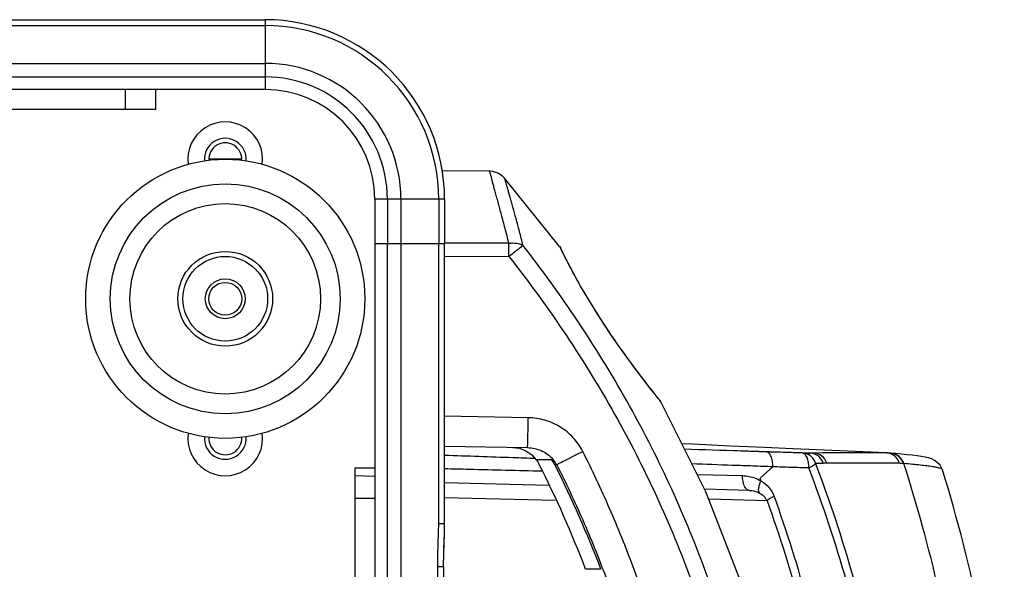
# Model space of a CAD drawing. Header units: millimetres. Extents: x 537 to 2248, y 801 to 1949.
# Tile 20 of 80: x 914 to 1013, y 1003 to 1058. Entities that reach past the tile are written whole.
import ezdxf

# ---------------------------------------------------------------- set-up
doc = ezdxf.new("R2010")
doc.units = ezdxf.units.MM
doc.header["$LTSCALE"] = 16.335
doc.layers.get('0').update_dxf_attribs({"linetype": 'CONTINUOUS'})

msp = doc.modelspace()

# ---------------------------------------------------------------- linework, layer by layer
at = {"color": 7, "linetype": 'Continuous'}
for p, q in [((750.661, 1058.377), (938.661, 1058.377)), ((938.661, 1058.377), (938.661, 1051.377)), ((750.661, 1057.792), (938.661, 1057.792)), ((750.661, 1053.997), (938.661, 1053.997)), ((750.661, 1052.638), (938.661, 1052.638)), ((938.661, 1051.377), (750.661, 1051.377)), ((924.661, 1049.377), (924.661, 1051.377)), ((927.661, 1051.377), (927.661, 1049.377)), ((927.661, 1049.377), (761.661, 1049.377)), ((936.311, 1044.377), (933.011, 1044.377)), ((961.182, 1043.182), (956.432, 1043.224)), ((968.206, 1035.615), (962.685, 1042.481)), ((956.661, 1040.377), (949.661, 1040.377)), ((949.661, 1040.377), (949.661, 892.377)), ((950.921, 1040.377), (950.921, 1035.877)), ((952.28, 1040.377), (952.28, 1035.877)), ((956.075, 1040.377), (956.075, 1035.877)), ((956.661, 1040.377), (956.661, 1035.877)), ((956.661, 1035.877), (949.661, 1035.877)), ((950.917, 1035.877), (950.917, 896.877)), ((952.279, 1035.877), (952.279, 896.877)), ((956.661, 1035.877), (956.075, 1035.877)), ((956.075, 1007.809), (956.075, 1035.877)), ((963.114, 1035.947), (956.661, 1035.966)), ((956.661, 1007.801), (956.661, 1035.877)), ((968.205, 1035.615), (968.286, 1035.448)), ((968.206, 1035.615), (968.307, 1035.448)), ((968.386, 1035.286), (968.307, 1035.448)), ((956.661, 1034.649), (963.114, 1034.628)), ((978.129, 1020.343), (977.778, 1020.785)), ((978.129, 1020.342), (977.78, 1020.782)), ((978.249, 1020.192), (978.129, 1020.342)), ((978.249, 1020.192), (978.234, 1020.212)), ((978.344, 1020.051), (978.249, 1020.192)), ((965.059, 1018.443), (956.661, 1018.589)), ((956.661, 1015.588), (964.98, 1015.443)), ((990.868, 1015.364), (988.75, 1015.457)), ((1000.943, 1014.921), (990.868, 1015.364)), ((993.648, 1014.903), (984.93, 1015.143)), ((988.934, 1015.017), (988.219, 1015.039)), ((993.286, 1014.902), (988.829, 1015.021)), ((1000.945, 1014.921), (1000.615, 1014.922)), ((1000.992, 1014.918), (1000.945, 1014.921)), ((965.87, 1014.245), (967.397, 1014.245)), ((967.746, 1013.677), (967.705, 1013.758)), ((967.707, 1013.754), (967.896, 1013.754)), ((988.307, 1012.377), (989.585, 1013.52)), ((1002.739, 1013.844), (1002.703, 1013.847)), ((949.661, 1013.377), (947.661, 1013.377)), ((947.661, 1013.377), (947.661, 919.377)), ((947.661, 1012.65), (949.661, 1012.598)), ((982.052, 1012.743), (986.555, 1012.638)), ((956.661, 1011.958), (967.071, 1011.686)), ((956.661, 1010.459), (967.747, 1010.169)), ((987.2, 1011.159), (982.74, 1011.275)), ((947.661, 1010.377), (949.661, 1010.377)), ((989.006, 1010.104), (983.204, 1010.272)), ((956.661, 1007.809), (956.075, 1007.809)), ((956.555, 1003.494), (955.969, 1003.494)), ((955.969, 929.261), (955.969, 1003.494)), ((956.555, 1003.494), (956.555, 929.261)), ((972.342, 1003.245), (970.81, 1003.245))]:
    msp.add_line(p, q, dxfattribs=at)
for points in [[(962.684, 1042.482), (962.474, 1042.694), (962.018, 1042.991), (961.498, 1043.154), (961.181, 1043.182)], [(977.78, 1020.782), (977.227, 1021.488), (976.497, 1022.436), (975.611, 1023.614), (974.588, 1025.018), (973.454, 1026.639), (972.295, 1028.385), (971.222, 1030.099), (970.313, 1031.643), (969.579, 1032.963), (969.018, 1034.027), (968.622, 1034.807), (968.386, 1035.286)], [(978.345, 912.704), (982.876, 921.75), (987.163, 932.753), (990.216, 943.891), (992.042, 955.118), (992.651, 966.386), (992.042, 977.651), (990.214, 988.872), (987.161, 1000.005), (982.877, 1011.002), (978.344, 1020.051)], [(963.494, 1015.469), (964.181, 1015.377), (964.829, 1015.129)], [(988.75, 1015.457), (985.378, 1015.608), (981.58, 1015.779), (980.459, 1015.83)], [(964.829, 1015.129), (965.402, 1014.74), (965.863, 1014.238)], [(988.92, 1015.018), (988.368, 1015.035), (988.219, 1015.039)], [(1001.403, 1014.886), (1001.286, 1014.896), (1001.109, 1014.909), (1000.991, 1014.918)], [(1006.602, 1013.228), (1006.367, 1013.694), (1005.878, 1014.137), (1005.518, 1014.308), (1005.203, 1014.407), (1004.87, 1014.483), (1004.493, 1014.552), (1004.061, 1014.616), (1003.576, 1014.678), (1003.047, 1014.737), (1002.491, 1014.792), (1001.928, 1014.843), (1001.403, 1014.886)], [(956.554, 1003.494), (956.574, 1004.893), (956.64, 1006.785), (956.661, 1007.801)], [(956.588, 1005.312), (956.641, 1006.804), (956.661, 1007.77)]]:
    msp.add_lwpolyline(points, dxfattribs=at)
for radius in [14, 11.529, 9.556, 4.75, 4.25, 2, 1.65]:
    msp.add_circle((934.661, 1030.377), radius, dxfattribs=at)
for centre, radius, start, end in [((938.661, 1040.377), 18, 0, 90), ((938.661, 1040.377), 17.414, 360, 90), ((938.661, 1040.377), 13.62, 360, 90), ((938.661, 1040.377), 12.26, 0, 90), ((938.661, 1040.377), 11, 0, 90), ((934.661, 1044.377), 3.75, 352.07653, 187.92349), ((934.661, 1044.377), 2.1, 355.54722, 184.45277), ((934.661, 1044.377), 1.65, 355.90909, 184.09091), ((796.073, 1035.287), 167.043, 359.77381, 0.22619), ((1031.32, 1063.177), 68.309, 218.39964, 218.70274), ((934.661, 1016.377), 3.75, 172.07653, 7.92349), ((934.661, 1016.377), 2.1, 175.54722, 4.45277), ((934.661, 1016.377), 1.65, 175.90909, 4.09091), ((994.654, 1238.352), 223.454, 269.45562, 269.64927), ((1000.874, 1013.424), 1.499, 69.87735, 85.48881), ((963.449, 1012.466), 3.005, 26.87178, 36.30973), ((866.688, 963.502), 111.449, 20.89192, 26.8417), ((965.028, 1012.406), 2.999, 26.79162, 37.81942), ((965.172, 1012.246), 3.114, 31.12227, 41.76633), ((868.098, 963.549), 111.547, 20.84707, 26.70474), ((965.252, 1012.296), 3.019, 28.79188, 31.08637), ((996.555, 1230.887), 217.018, 269.29377, 269.49577), ((995.455, 926.783), 87.364, 85.24094, 85.50771), ((854.661, 966.377), 155.5, 8.05167, 17.77323), ((854.661, 966.377), 159, 5.93004, 17.13825), ((870.835, 967.257), 125.839, 20.8813, 21.0113)]:
    msp.add_arc(centre, radius, start, end, dxfattribs=at)
for points, knots in [([(963.114, 1035.947), (962.991, 1036.446), (962.746, 1037.404), (962.378, 1038.772), (962.093, 1039.829), (961.885, 1040.597), (961.748, 1041.107), (961.624, 1041.567), (961.514, 1041.975), (961.419, 1042.327), (961.339, 1042.62), (961.282, 1042.826), (961.245, 1042.96), (961.224, 1043.037), (961.206, 1043.097), (961.195, 1043.141), (961.186, 1043.166), (961.184, 1043.179), (961.182, 1043.182)], [0, 0, 0, 0, 0.205962, 0.396288, 0.567376, 0.644424, 0.715095, 0.778904, 0.835421, 0.884221, 0.924923, 0.957183, 0.97004, 0.98066, 0.989003, 0.995032, 0.99871, 1, 1, 1, 1]), ([(964.526, 1035.745), (964.412, 1036.209), (964.186, 1037.101), (963.844, 1038.374), (963.575, 1039.356), (963.376, 1040.07), (963.243, 1040.544), (963.122, 1040.973), (963.014, 1041.353), (962.92, 1041.682), (962.851, 1041.922), (962.803, 1042.086), (962.774, 1042.188), (962.748, 1042.274), (962.726, 1042.346), (962.71, 1042.402), (962.698, 1042.439), (962.691, 1042.461), (962.687, 1042.472), (962.687, 1042.479), (962.685, 1042.482)], [0, 0, 0, 0, 0.20546, 0.395172, 0.565903, 0.642905, 0.713619, 0.777551, 0.834256, 0.883292, 0.924253, 0.941589, 0.956767, 0.96974, 0.980463, 0.988892, 0.994985, 0.997143, 0.998702, 1, 1, 1, 1]), ([(963.114, 1035.946), (963.244, 1035.968), (963.471, 1035.984), (963.788, 1035.969), (964.136, 1035.915), (964.38, 1035.823), (964.526, 1035.745)], [0, 0, 0, 0, 0.271888, 0.46882, 0.656633, 1, 1, 1, 1]), ([(963.114, 1034.628), (963.394, 1034.848), (963.866, 1035.219), (964.336, 1035.592), (964.526, 1035.745)], [0, 0, 0, 0, 0.593334, 1, 1, 1, 1]), ([(964.526, 897.01), (968.365, 901.94), (975.353, 912.364), (981.967, 926.599), (985.775, 938.521), (987.851, 947.682), (989.11, 956.991), (989.533, 966.375), (989.112, 975.759), (987.852, 985.068), (985.775, 994.229), (982.918, 1003.176), (979.321, 1011.852), (973.61, 1022.986), (968.365, 1030.813), (964.526, 1035.745)], [0, 0, 0, 0, 0.12493, 0.249858, 0.312376, 0.374895, 0.437414, 0.499934, 0.562454, 0.624974, 0.687494, 0.750014, 0.812533, 0.875051, 1, 1, 1, 1]), ([(968.286, 1035.448), (968.445, 1035.12), (968.886, 1034.223), (970.144, 1031.825), (972.262, 1028.276), (975.036, 1024.299), (976.946, 1021.808), (977.786, 1020.748)], [0, 0, 0, 0, 0.062453, 0.170938, 0.463222, 0.768561, 1, 1, 1, 1]), ([(963.114, 1034.628), (966.918, 1029.786), (973.85, 1019.544), (981.732, 1002.758), (985.856, 987.839), (987.524, 975.622), (988.086, 963.304), (986.679, 947.886), (981.732, 929.999), (973.85, 913.21), (966.918, 902.969), (963.114, 898.127)], [0, 0, 0, 0, 0.125012, 0.250002, 0.374975, 0.437519, 0.500064, 0.625025, 0.749998, 0.874989, 1, 1, 1, 1]), ([(978.012, 1020.465), (978.039, 1020.431), (978.129, 1020.32), (978.219, 1020.209), (978.279, 1020.132)], [0, 0, 0, 0, 0.311649, 1, 1, 1, 1]), ([(978.279, 1020.132), (978.29, 1020.118), (978.305, 1020.098), (978.323, 1020.074), (978.333, 1020.061), (978.34, 1020.052), (978.344, 1020.047), (978.346, 1020.046), (978.347, 1020.044), (978.347, 1020.046), (978.346, 1020.048), (978.345, 1020.05), (978.344, 1020.051)], [0, 0, 0, 0, 0.446013, 0.626275, 0.770887, 0.874495, 0.90927, 0.931849, 0.941814, 0.947316, 0.966234, 1, 1, 1, 1]), ([(964.98, 1015.443), (964.982, 1015.443), (964.982, 1015.451), (964.984, 1015.459), (964.985, 1015.478), (964.987, 1015.503), (964.988, 1015.535), (964.991, 1015.592), (964.995, 1015.68), (964.999, 1015.806), (965.004, 1015.956), (965.009, 1016.131), (965.014, 1016.328), (965.02, 1016.546), (965.028, 1016.87), (965.037, 1017.309), (965.048, 1017.865), (965.055, 1018.248), (965.059, 1018.443)], [0, 0, 0, 0, 0.001282, 0.004925, 0.010949, 0.019344, 0.030097, 0.043191, 0.076256, 0.118194, 0.168634, 0.227076, 0.292959, 0.365672, 0.444477, 0.617298, 0.804988, 1, 1, 1, 1]), ([(970.523, 1015.064), (970.271, 1015.564), (969.619, 1016.499), (968.3, 1017.575), (966.744, 1018.263), (965.62, 1018.433), (965.059, 1018.443)], [0, 0, 0, 0, 0.249975, 0.499951, 0.749953, 1, 1, 1, 1]), ([(964.98, 1015.443), (965.448, 1015.435), (966.391, 1015.231), (967.182, 1014.67), (967.495, 1014.32)], [0, 0, 0, 0, 0.49938, 1, 1, 1, 1]), ([(965.763, 1014.351), (965.009, 1014.377), (961.976, 1014.48), (958.944, 1014.583), (956.666, 1014.66)], [0, 0, 0, 0, 0.24879, 1, 1, 1, 1]), ([(967.898, 1013.75), (968.018, 1013.808), (968.338, 1013.967), (969.213, 1014.404), (969.969, 1014.784), (970.523, 1015.064)], [0, 0, 0, 0, 0.135465, 0.365453, 1, 1, 1, 1]), ([(970.522, 917.69), (972.419, 921.449), (974.956, 927.253), (977.662, 935.233), (979.899, 943.357), (981.794, 953.739), (982.563, 966.376), (981.918, 976.911), (980.656, 985.242), (979.342, 991.426), (977.666, 997.522), (975.632, 1003.508), (973.263, 1009.368), (971.471, 1013.183), (970.523, 1015.064)], [0, 0, 0, 0, 0.124979, 0.187492, 0.250006, 0.374978, 0.499948, 0.624918, 0.687432, 0.749945, 0.812459, 0.874972, 0.937486, 1, 1, 1, 1]), ([(988.22, 1015.039), (987.599, 1015.058), (985.105, 1015.137), (982.611, 1015.217), (980.738, 1015.277)], [0, 0, 0, 0, 0.24889, 1, 1, 1, 1]), ([(992.531, 1014.908), (992.232, 1014.917), (991.033, 1014.952), (989.834, 1014.989), (988.934, 1015.017)], [0, 0, 0, 0, 0.249244, 1, 1, 1, 1]), ([(989.583, 1013.525), (989.587, 1013.714), (989.564, 1014.071), (989.456, 1014.487), (989.319, 1014.752), (989.205, 1014.895), (989.077, 1014.989), (988.98, 1015.015), (988.934, 1015.017)], [0, 0, 0, 0, 0.324222, 0.610077, 0.730309, 0.833623, 0.921715, 1, 1, 1, 1]), ([(993.88, 1013.886), (993.833, 1014.029), (993.695, 1014.302), (993.378, 1014.63), (992.978, 1014.847), (992.679, 1014.903), (992.531, 1014.908)], [0, 0, 0, 0, 0.251838, 0.502374, 0.751605, 1, 1, 1, 1]), ([(993.201, 1013.409), (993.197, 1013.599), (993.184, 1013.957), (993.07, 1014.376), (992.926, 1014.641), (992.81, 1014.784), (992.679, 1014.882), (992.579, 1014.906), (992.531, 1014.908)], [0, 0, 0, 0, 0.321788, 0.606474, 0.727189, 0.830621, 0.917913, 1, 1, 1, 1]), ([(994.645, 1013.878), (994.552, 1014.162), (994.187, 1014.685), (993.582, 1014.894), (993.286, 1014.902)], [0, 0, 0, 0, 0.502348, 1, 1, 1, 1]), ([(1000.615, 1014.922), (999.58, 1014.925), (997.258, 1014.919), (994.936, 1014.91), (993.648, 1014.903)], [0, 0, 0, 0, 0.445377, 1, 1, 1, 1]), ([(995.008, 1013.877), (994.915, 1014.162), (994.549, 1014.685), (993.945, 1014.895), (993.648, 1014.903)], [0, 0, 0, 0, 0.502276, 1, 1, 1, 1]), ([(1002.298, 1013.88), (1002.23, 1014.094), (1001.993, 1014.498), (1001.601, 1014.754), (1001.39, 1014.831)], [0, 0, 0, 0, 0.500673, 1, 1, 1, 1]), ([(1002.703, 1013.847), (1002.616, 1014.124), (1002.269, 1014.637), (1001.692, 1014.863), (1001.403, 1014.886)], [0, 0, 0, 0, 0.500719, 1, 1, 1, 1]), ([(1002.739, 1013.844), (1002.651, 1014.121), (1002.305, 1014.634), (1001.728, 1014.86), (1001.439, 1014.883)], [0, 0, 0, 0, 0.500712, 1, 1, 1, 1]), ([(967.896, 1013.754), (968.82, 1011.925), (970.567, 1008.213), (972.877, 1002.511), (974.861, 996.687), (976.497, 990.755), (977.779, 984.737), (979.01, 976.629), (979.64, 966.376), (978.89, 954.077), (977.04, 943.974), (974.858, 936.068), (972.218, 928.303), (969.744, 922.657), (967.896, 919)], [0, 0, 0, 0, 0.062514, 0.125028, 0.187542, 0.250056, 0.312569, 0.375083, 0.500053, 0.625021, 0.749993, 0.812507, 0.875021, 1, 1, 1, 1]), ([(989.587, 1013.525), (988.915, 1013.548), (987.567, 1013.598), (984.863, 1013.69), (982.831, 1013.761), (981.473, 1013.808)], [0, 0, 0, 0, 0.24857, 0.498102, 1, 1, 1, 1]), ([(993.201, 1013.409), (992.599, 1013.426), (991.394, 1013.46), (990.189, 1013.502), (989.585, 1013.52)], [0, 0, 0, 0, 0.499111, 1, 1, 1, 1]), ([(993.201, 1013.409), (993.288, 1013.451), (993.446, 1013.535), (993.65, 1013.661), (993.794, 1013.772), (993.864, 1013.849), (993.88, 1013.886)], [0, 0, 0, 0, 0.347766, 0.638156, 0.857296, 1, 1, 1, 1]), ([(993.201, 919.346), (996.05, 926.785), (1000.438, 942.291), (1002.668, 966.377), (1000.438, 990.463), (996.05, 1005.969), (993.201, 1013.409)], [0, 0, 0, 0, 0.24878, 0.500001, 0.751221, 1, 1, 1, 1]), ([(993.88, 918.869), (996.743, 926.389), (1001.15, 942.054), (1003.389, 966.377), (1001.15, 990.701), (996.743, 1006.366), (993.88, 1013.886)], [0, 0, 0, 0, 0.24881, 0.500001, 0.751191, 1, 1, 1, 1]), ([(1002.298, 1013.88), (1001.223, 1013.887), (998.793, 1013.886), (996.363, 1013.882), (995.008, 1013.877)], [0, 0, 0, 0, 0.442498, 1, 1, 1, 1]), ([(1006.601, 1013.228), (1006.597, 1013.243), (1006.572, 1013.273), (1006.481, 1013.33), (1006.292, 1013.394), (1005.98, 1013.467), (1005.554, 1013.541), (1005.013, 1013.617), (1004.358, 1013.693), (1003.587, 1013.77), (1003.034, 1013.819), (1002.739, 1013.844)], [0, 0, 0, 0, 0.011581, 0.028395, 0.081496, 0.162502, 0.27209, 0.410524, 0.577937, 0.774413, 1, 1, 1, 1]), ([(956.674, 1013.348), (957.494, 1013.328), (960.758, 1013.249), (964.022, 1013.171), (966.466, 1013.112)], [0, 0, 0, 0, 0.251298, 1, 1, 1, 1]), ([(987.2, 1011.159), (987.156, 1011.16), (987.061, 1011.184), (986.934, 1011.277), (986.822, 1011.418), (986.686, 1011.681), (986.577, 1012.095), (986.552, 1012.449), (986.555, 1012.638)], [0, 0, 0, 0, 0.077314, 0.164563, 0.26735, 0.387417, 0.673975, 1, 1, 1, 1]), ([(986.555, 1012.638), (986.717, 1012.634), (987.121, 1012.599), (987.756, 1012.438), (988.205, 1012.23), (988.415, 1012.1)], [0, 0, 0, 0, 0.247927, 0.621528, 1, 1, 1, 1]), ([(988.264, 1010.882), (988.217, 1010.935), (988.156, 1011.101), (988.166, 1011.391), (988.251, 1011.74), (988.351, 1011.983), (988.412, 1012.109)], [0, 0, 0, 0, 0.165551, 0.389251, 0.67273, 1, 1, 1, 1]), ([(988.409, 1012.111), (988.695, 1011.934), (989.232, 1011.492), (989.589, 1010.888), (989.708, 1010.56)], [0, 0, 0, 0, 0.490403, 1, 1, 1, 1]), ([(987.2, 1011.159), (987.291, 1011.156), (987.658, 1011.127), (988.02, 1011.015), (988.264, 1010.882)], [0, 0, 0, 0, 0.246456, 1, 1, 1, 1]), ([(988.264, 1010.882), (988.414, 1010.801), (988.715, 1010.588), (988.933, 1010.282), (989.006, 1010.104)], [0, 0, 0, 0, 0.470539, 1, 1, 1, 1]), ([(989.006, 1010.104), (989.025, 1010.139), (989.099, 1010.213), (989.248, 1010.319), (989.458, 1010.439), (989.619, 1010.519), (989.708, 1010.56)], [0, 0, 0, 0, 0.141767, 0.361165, 0.651923, 1, 1, 1, 1]), ([(989.708, 1010.56), (992.25, 1003.532), (996.152, 988.948), (998.131, 966.377), (996.152, 943.807), (992.25, 929.223), (989.708, 922.195)], [0, 0, 0, 0, 0.248964, 0.5, 0.751037, 1, 1, 1, 1]), ([(989.006, 1010.104), (991.536, 1003.152), (995.42, 988.721), (997.391, 966.377), (995.42, 944.034), (991.536, 929.602), (989.006, 922.651)], [0, 0, 0, 0, 0.248937, 0.5, 0.751063, 1, 1, 1, 1]), ([(955.969, 1003.494), (955.969, 1004.213), (955.994, 1005.292), (956.053, 1006.73), (956.075, 1007.449), (956.075, 1007.809)], [0, 0, 0, 0, 0.500057, 0.749984, 1, 1, 1, 1])]:
    msp.add_open_spline(points, degree=3, knots=knots, dxfattribs=at)
for points in [[(993.648, 1014.903), (993.528, 1014.902), (993.407, 1014.902), (993.286, 1014.902)], [(995.008, 1013.877), (994.887, 1013.877), (994.766, 1013.877), (994.645, 1013.878)]]:
    msp.add_open_spline(points, degree=3, dxfattribs=at)

doc.saveas('drawing.dxf')
